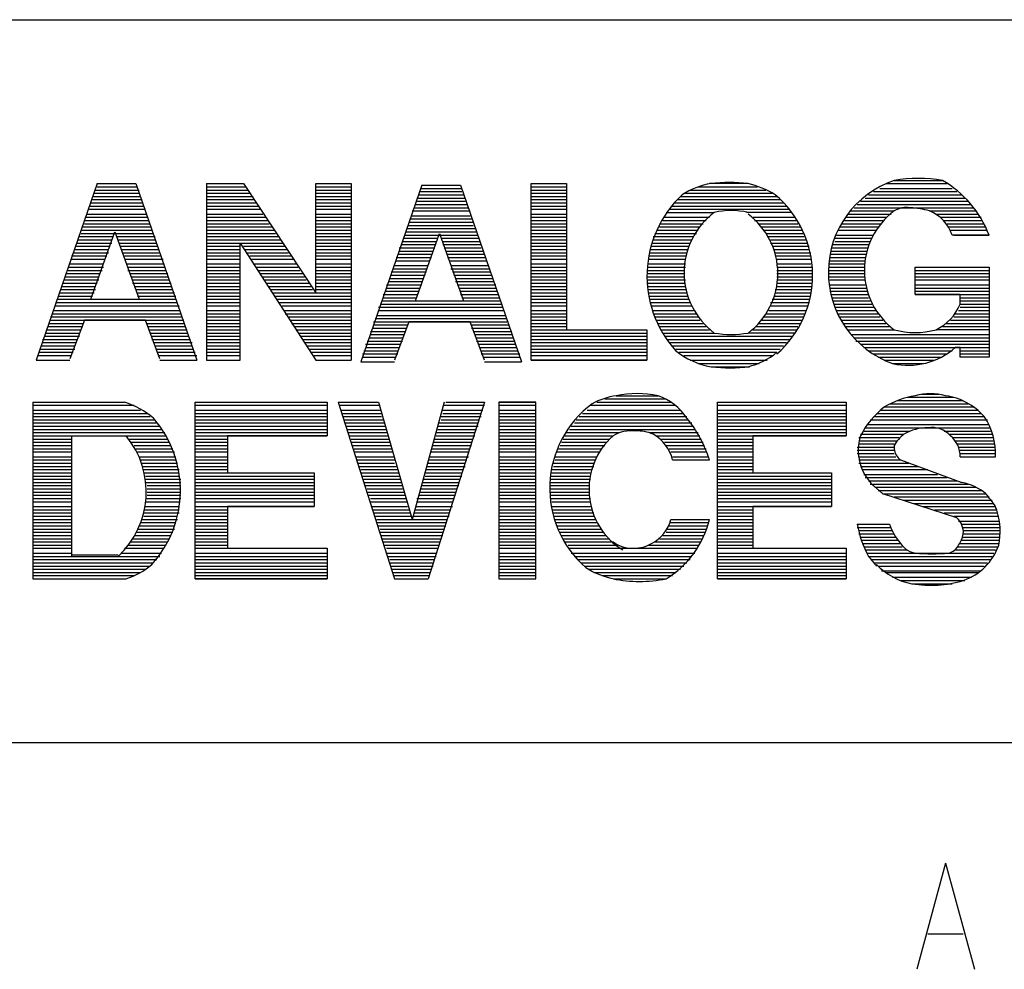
# Model space of a CAD drawing. Extents: x 11.9 to 28.1, y 10.8 to 21.2.
# Tile 5 of 8: x 25.932 to 26.544, y 11.458 to 12.049. Entities that reach past the tile are written whole.
import ezdxf

# ---------------------------------------------------------------- set-up
doc = ezdxf.new("R2010")
doc.units = 0
doc.header["$MEASUREMENT"] = 0
doc.layers.add('LAYNR1', color=2, linetype='Continuous')

msp = doc.modelspace()

# ---------------------------------------------------------------- linework, layer by layer
at = {"layer": 'LAYNR1', "color": 7}
for points in [[(23.389, 12.049), (28.093, 12.049)], [(26.476, 11.949), (26.506, 11.949)], [(25.98, 11.947), (25.942, 11.837)], [(25.979, 11.943), (26.006, 11.943)], [(25.98, 11.947), (26.004, 11.947)], [(25.98, 11.945), (26.005, 11.945)], [(26.004, 11.947), (26.042, 11.837)], [(26.048, 11.947), (26.048, 11.837), (26.069, 11.837), (26.069, 11.91)], [(26.048, 11.947), (26.071, 11.947)], [(26.048, 11.945), (26.072, 11.945)], [(26.048, 11.943), (26.074, 11.943)], [(26.071, 11.947), (26.116, 11.879)], [(26.116, 11.947), (26.138, 11.947)], [(26.116, 11.879), (26.116, 11.947), (26.138, 11.947), (26.138, 11.837)], [(26.116, 11.945), (26.138, 11.945)], [(26.116, 11.943), (26.138, 11.943)], [(26.182, 11.946), (26.144, 11.836)], [(26.181, 11.944), (26.207, 11.944)], [(26.182, 11.946), (26.206, 11.946)], [(26.206, 11.946), (26.244, 11.836)], [(26.25, 11.947), (26.272, 11.947)], [(26.25, 11.945), (26.272, 11.945)], [(26.25, 11.943), (26.272, 11.943)], [(26.349, 11.943), (26.396, 11.943)], [(26.354, 11.945), (26.391, 11.945)], [(26.385, 11.947), (26.361, 11.947)], [(26.467, 11.944), (26.512, 11.944)], [(26.471, 11.947), (26.509, 11.947)], [(25.977, 11.939), (26.007, 11.939)], [(25.977, 11.937), (26.008, 11.937)], [(25.978, 11.941), (26.006, 11.941)], [(26.048, 11.941), (26.075, 11.941)], [(26.048, 11.939), (26.077, 11.939)], [(26.048, 11.937), (26.078, 11.937)], [(26.116, 11.941), (26.138, 11.941)], [(26.116, 11.939), (26.138, 11.939)], [(26.116, 11.937), (26.138, 11.937)], [(26.179, 11.938), (26.209, 11.938)], [(26.18, 11.94), (26.208, 11.94)], [(26.181, 11.942), (26.207, 11.942)], [(26.25, 11.941), (26.272, 11.941)], [(26.25, 11.939), (26.272, 11.939)], [(26.25, 11.937), (26.272, 11.937)], [(26.341, 11.937), (26.405, 11.937)], [(26.343, 11.939), (26.403, 11.939)], [(26.345, 11.941), (26.4, 11.941)], [(26.458, 11.938), (26.52, 11.938)], [(26.46, 11.94), (26.518, 11.94)], [(26.463, 11.942), (26.515, 11.942)], [(25.975, 11.933), (26.009, 11.933)], [(25.975, 11.931), (26.01, 11.931)], [(25.976, 11.935), (26.008, 11.935)], [(26.048, 11.935), (26.079, 11.935)], [(26.048, 11.933), (26.081, 11.933)], [(26.048, 11.931), (26.082, 11.931)], [(26.116, 11.935), (26.138, 11.935)], [(26.116, 11.933), (26.138, 11.933)], [(26.116, 11.931), (26.138, 11.931)], [(26.177, 11.932), (26.211, 11.932)], [(26.178, 11.934), (26.21, 11.934)], [(26.179, 11.936), (26.209, 11.936)], [(26.25, 11.935), (26.272, 11.935)], [(26.25, 11.933), (26.272, 11.933)], [(26.25, 11.931), (26.272, 11.931)], [(26.336, 11.931), (26.411, 11.931)], [(26.337, 11.933), (26.409, 11.933)], [(26.339, 11.935), (26.407, 11.935)], [(26.451, 11.932), (26.525, 11.932)], [(26.453, 11.934), (26.524, 11.934)], [(26.455, 11.936), (26.522, 11.936)], [(25.973, 11.926), (26.011, 11.926)], [(25.974, 11.928), (26.011, 11.928)], [(26.048, 11.928), (26.083, 11.928)], [(26.048, 11.926), (26.085, 11.926)], [(26.116, 11.928), (26.138, 11.928)], [(26.116, 11.926), (26.138, 11.926)], [(26.175, 11.925), (26.213, 11.925)], [(26.176, 11.93), (26.212, 11.93)], [(26.176, 11.927), (26.212, 11.927)], [(26.25, 11.928), (26.272, 11.928)], [(26.25, 11.926), (26.272, 11.926)], [(26.333, 11.926), (26.361, 11.926)], [(26.334, 11.929), (26.364, 11.929)], [(26.412, 11.929), (26.384, 11.929)], [(26.388, 11.926), (26.414, 11.926)], [(26.446, 11.926), (26.471, 11.926)], [(26.447, 11.928), (26.474, 11.928)], [(26.449, 11.93), (26.476, 11.93)], [(26.498, 11.93), (26.527, 11.93)], [(26.502, 11.928), (26.528, 11.928)], [(26.505, 11.926), (26.53, 11.926)], [(25.97, 11.918), (26.014, 11.918)], [(25.971, 11.92), (26.013, 11.92)], [(25.972, 11.924), (26.012, 11.924)], [(25.972, 11.922), (26.013, 11.922)], [(26.048, 11.924), (26.086, 11.924)], [(26.048, 11.922), (26.087, 11.922)], [(26.048, 11.92), (26.089, 11.92)], [(26.048, 11.918), (26.09, 11.918)], [(26.116, 11.924), (26.138, 11.924)], [(26.116, 11.922), (26.138, 11.922)], [(26.116, 11.92), (26.138, 11.92)], [(26.116, 11.918), (26.138, 11.918)], [(26.173, 11.921), (26.214, 11.921)], [(26.173, 11.919), (26.215, 11.919)], [(26.174, 11.923), (26.214, 11.923)], [(26.25, 11.924), (26.272, 11.924)], [(26.25, 11.922), (26.272, 11.922)], [(26.25, 11.92), (26.272, 11.92)], [(26.25, 11.918), (26.272, 11.918)], [(26.328, 11.918), (26.354, 11.918)], [(26.33, 11.922), (26.357, 11.922)], [(26.33, 11.92), (26.355, 11.92)], [(26.332, 11.924), (26.359, 11.924)], [(26.389, 11.924), (26.415, 11.924)], [(26.392, 11.922), (26.416, 11.922)], [(26.393, 11.92), (26.418, 11.92)], [(26.395, 11.918), (26.419, 11.918)], [(26.441, 11.918), (26.465, 11.918)], [(26.442, 11.92), (26.466, 11.92)], [(26.443, 11.922), (26.468, 11.922)], [(26.445, 11.924), (26.469, 11.924)], [(26.507, 11.924), (26.531, 11.924)], [(26.509, 11.922), (26.532, 11.922)], [(26.51, 11.92), (26.533, 11.92)], [(26.511, 11.918), (26.534, 11.918)], [(25.968, 11.912), (25.989, 11.912)], [(25.969, 11.914), (25.99, 11.914)], [(25.97, 11.916), (26.015, 11.916)], [(25.976, 11.875), (25.991, 11.917), (26.006, 11.875)], [(25.992, 11.914), (26.016, 11.914)], [(25.993, 11.912), (26.016, 11.912)], [(26.048, 11.916), (26.091, 11.916)], [(26.048, 11.914), (26.093, 11.914)], [(26.048, 11.912), (26.094, 11.912)], [(26.116, 11.916), (26.138, 11.916)], [(26.116, 11.914), (26.138, 11.914)], [(26.116, 11.912), (26.138, 11.912)], [(26.171, 11.915), (26.217, 11.915)], [(26.171, 11.913), (26.192, 11.913)], [(26.172, 11.917), (26.216, 11.917)], [(26.178, 11.874), (26.193, 11.916), (26.208, 11.874)], [(26.194, 11.913), (26.217, 11.913)], [(26.25, 11.916), (26.272, 11.916)], [(26.25, 11.914), (26.272, 11.914)], [(26.25, 11.912), (26.272, 11.912)], [(26.326, 11.914), (26.351, 11.914)], [(26.326, 11.912), (26.35, 11.912)], [(26.327, 11.916), (26.353, 11.916)], [(26.396, 11.916), (26.42, 11.916)], [(26.397, 11.914), (26.42, 11.914)], [(26.399, 11.912), (26.421, 11.912)], [(26.439, 11.913), (26.462, 11.913)], [(26.44, 11.915), (26.463, 11.915)], [(26.513, 11.915), (26.535, 11.915)], [(25.966, 11.906), (25.987, 11.906)], [(25.967, 11.91), (25.989, 11.91)], [(25.967, 11.908), (25.988, 11.908)], [(25.994, 11.91), (26.017, 11.91)], [(25.994, 11.908), (26.018, 11.908)], [(25.995, 11.906), (26.018, 11.906)], [(26.048, 11.91), (26.096, 11.91)], [(26.048, 11.908), (26.069, 11.908)], [(26.048, 11.906), (26.069, 11.906)], [(26.069, 11.91), (26.116, 11.837)], [(26.071, 11.908), (26.097, 11.908)], [(26.072, 11.906), (26.098, 11.906)], [(26.116, 11.91), (26.138, 11.91)], [(26.116, 11.908), (26.138, 11.908)], [(26.116, 11.906), (26.138, 11.906)], [(26.168, 11.907), (26.19, 11.907)], [(26.169, 11.909), (26.19, 11.909)], [(26.17, 11.911), (26.191, 11.911)], [(26.195, 11.911), (26.218, 11.911)], [(26.195, 11.909), (26.219, 11.909)], [(26.196, 11.907), (26.219, 11.907)], [(26.25, 11.91), (26.272, 11.91)], [(26.25, 11.908), (26.272, 11.908)], [(26.25, 11.906), (26.272, 11.906)], [(26.324, 11.906), (26.348, 11.906)], [(26.325, 11.91), (26.349, 11.91)], [(26.325, 11.908), (26.348, 11.908)], [(26.399, 11.91), (26.422, 11.91)], [(26.4, 11.908), (26.423, 11.908)], [(26.401, 11.906), (26.423, 11.906)], [(26.437, 11.907), (26.46, 11.907)], [(26.438, 11.909), (26.46, 11.909)], [(26.439, 11.911), (26.461, 11.911)], [(25.964, 11.902), (25.986, 11.902)], [(25.964, 11.9), (25.985, 11.9)], [(25.965, 11.904), (25.987, 11.904)], [(25.996, 11.904), (26.019, 11.904)], [(25.997, 11.902), (26.02, 11.902)], [(25.997, 11.9), (26.021, 11.9)], [(26.048, 11.904), (26.069, 11.904)], [(26.048, 11.902), (26.069, 11.902)], [(26.048, 11.9), (26.069, 11.9)], [(26.073, 11.904), (26.099, 11.904)], [(26.075, 11.902), (26.101, 11.902)], [(26.076, 11.9), (26.102, 11.9)], [(26.116, 11.904), (26.138, 11.904)], [(26.116, 11.902), (26.138, 11.902)], [(26.116, 11.9), (26.138, 11.9)], [(26.166, 11.901), (26.188, 11.901)], [(26.167, 11.903), (26.188, 11.903)], [(26.168, 11.905), (26.189, 11.905)], [(26.197, 11.905), (26.22, 11.905)], [(26.198, 11.903), (26.221, 11.903)], [(26.198, 11.901), (26.222, 11.901)], [(26.25, 11.904), (26.272, 11.904)], [(26.25, 11.902), (26.272, 11.902)], [(26.25, 11.9), (26.272, 11.9)], [(26.323, 11.902), (26.346, 11.902)], [(26.323, 11.9), (26.346, 11.9)], [(26.324, 11.904), (26.347, 11.904)], [(26.402, 11.904), (26.424, 11.904)], [(26.402, 11.902), (26.424, 11.902)], [(26.403, 11.9), (26.424, 11.9)], [(26.436, 11.903), (26.459, 11.903)], [(26.436, 11.901), (26.458, 11.901)], [(26.437, 11.905), (26.459, 11.905)], [(25.962, 11.895), (25.984, 11.895)], [(25.963, 11.897), (25.984, 11.897)], [(25.998, 11.897), (26.021, 11.897)], [(25.999, 11.895), (26.022, 11.895)], [(26.048, 11.897), (26.069, 11.897)], [(26.048, 11.895), (26.069, 11.895)], [(26.077, 11.897), (26.104, 11.897)], [(26.079, 11.895), (26.105, 11.895)], [(26.116, 11.897), (26.138, 11.897)], [(26.116, 11.895), (26.138, 11.895)], [(26.164, 11.894), (26.185, 11.894)], [(26.165, 11.896), (26.186, 11.896)], [(26.166, 11.899), (26.187, 11.899)], [(26.199, 11.899), (26.222, 11.899)], [(26.2, 11.896), (26.223, 11.896)], [(26.2, 11.894), (26.224, 11.894)], [(26.25, 11.897), (26.272, 11.897)], [(26.25, 11.895), (26.272, 11.895)], [(26.323, 11.897), (26.346, 11.897)], [(26.323, 11.895), (26.346, 11.895)], [(26.403, 11.897), (26.424, 11.897)], [(26.403, 11.895), (26.425, 11.895)], [(26.435, 11.895), (26.458, 11.895)], [(26.436, 11.899), (26.458, 11.899)], [(26.436, 11.897), (26.458, 11.897)], [(26.489, 11.895), (26.535, 11.895)], [(25.96, 11.889), (25.981, 11.889)], [(25.961, 11.891), (25.982, 11.891)], [(25.962, 11.893), (25.983, 11.893)], [(25.999, 11.893), (26.023, 11.893)], [(26, 11.891), (26.024, 11.891)], [(26.001, 11.889), (26.024, 11.889)], [(26.048, 11.893), (26.069, 11.893)], [(26.048, 11.891), (26.069, 11.891)], [(26.048, 11.889), (26.069, 11.889)], [(26.08, 11.893), (26.106, 11.893)], [(26.081, 11.891), (26.108, 11.891)], [(26.083, 11.889), (26.109, 11.889)], [(26.116, 11.893), (26.138, 11.893)], [(26.116, 11.891), (26.138, 11.891)], [(26.116, 11.889), (26.138, 11.889)], [(26.162, 11.888), (26.183, 11.888)], [(26.163, 11.892), (26.185, 11.892)], [(26.163, 11.89), (26.184, 11.89)], [(26.201, 11.892), (26.225, 11.892)], [(26.202, 11.89), (26.225, 11.89)], [(26.203, 11.888), (26.226, 11.888)], [(26.25, 11.893), (26.272, 11.893)], [(26.25, 11.891), (26.272, 11.891)], [(26.25, 11.889), (26.272, 11.889)], [(26.322, 11.893), (26.345, 11.893)], [(26.322, 11.891), (26.345, 11.891)], [(26.322, 11.889), (26.345, 11.889)], [(26.403, 11.893), (26.425, 11.893)], [(26.403, 11.891), (26.425, 11.891)], [(26.403, 11.889), (26.425, 11.889)], [(26.435, 11.893), (26.457, 11.893)], [(26.435, 11.891), (26.458, 11.891)], [(26.435, 11.889), (26.458, 11.889)], [(26.489, 11.893), (26.535, 11.893)], [(26.489, 11.891), (26.535, 11.891)], [(26.489, 11.889), (26.535, 11.889)], [(25.958, 11.883), (25.979, 11.883)], [(25.959, 11.887), (25.981, 11.887)], [(25.959, 11.885), (25.98, 11.885)], [(26.002, 11.887), (26.025, 11.887)], [(26.002, 11.885), (26.026, 11.885)], [(26.003, 11.883), (26.026, 11.883)], [(26.048, 11.887), (26.069, 11.887)], [(26.048, 11.885), (26.069, 11.885)], [(26.048, 11.883), (26.069, 11.883)], [(26.084, 11.887), (26.11, 11.887)], [(26.085, 11.885), (26.112, 11.885)], [(26.087, 11.883), (26.113, 11.883)], [(26.116, 11.887), (26.138, 11.887)], [(26.116, 11.885), (26.138, 11.885)], [(26.116, 11.883), (26.138, 11.883)], [(26.16, 11.884), (26.182, 11.884)], [(26.16, 11.882), (26.181, 11.882)], [(26.161, 11.886), (26.182, 11.886)], [(26.203, 11.886), (26.227, 11.886)], [(26.204, 11.884), (26.228, 11.884)], [(26.205, 11.882), (26.228, 11.882)], [(26.25, 11.887), (26.272, 11.887)], [(26.25, 11.885), (26.272, 11.885)], [(26.25, 11.883), (26.272, 11.883)], [(26.322, 11.887), (26.346, 11.887)], [(26.322, 11.885), (26.346, 11.885)], [(26.323, 11.883), (26.346, 11.883)], [(26.403, 11.887), (26.425, 11.887)], [(26.403, 11.885), (26.425, 11.885)], [(26.403, 11.883), (26.425, 11.883)], [(26.436, 11.887), (26.458, 11.887)], [(26.436, 11.884), (26.458, 11.884)], [(26.436, 11.882), (26.459, 11.882)], [(26.489, 11.887), (26.535, 11.887)], [(26.489, 11.884), (26.535, 11.884)], [(26.489, 11.882), (26.535, 11.882)], [(25.956, 11.877), (25.977, 11.877)], [(25.957, 11.881), (25.979, 11.881)], [(25.957, 11.879), (25.978, 11.879)], [(26.004, 11.881), (26.027, 11.881)], [(26.005, 11.879), (26.028, 11.879)], [(26.005, 11.877), (26.029, 11.877)], [(26.048, 11.881), (26.069, 11.881)], [(26.048, 11.879), (26.069, 11.879)], [(26.048, 11.877), (26.069, 11.877)], [(26.088, 11.881), (26.114, 11.881)], [(26.089, 11.879), (26.138, 11.879)], [(26.091, 11.877), (26.138, 11.877)], [(26.116, 11.881), (26.138, 11.881)], [(26.158, 11.878), (26.179, 11.878)], [(26.158, 11.876), (26.179, 11.876)], [(26.159, 11.88), (26.18, 11.88)], [(26.206, 11.88), (26.229, 11.88)], [(26.206, 11.878), (26.23, 11.878)], [(26.207, 11.876), (26.23, 11.876)], [(26.25, 11.881), (26.272, 11.881)], [(26.25, 11.879), (26.272, 11.879)], [(26.25, 11.877), (26.272, 11.877)], [(26.323, 11.881), (26.346, 11.881)], [(26.323, 11.879), (26.347, 11.879)], [(26.324, 11.877), (26.348, 11.877)], [(26.401, 11.877), (26.424, 11.877)], [(26.402, 11.881), (26.424, 11.881)], [(26.402, 11.879), (26.424, 11.879)], [(26.436, 11.88), (26.459, 11.88)], [(26.437, 11.878), (26.46, 11.878)], [(26.437, 11.876), (26.46, 11.876)], [(26.489, 11.88), (26.535, 11.88)], [(26.489, 11.878), (26.535, 11.878)], [(26.517, 11.876), (26.535, 11.876)], [(25.954, 11.873), (26.03, 11.873)], [(25.954, 11.871), (26.031, 11.871)], [(25.955, 11.875), (26.029, 11.875)], [(25.976, 11.875), (26.006, 11.875)], [(26.048, 11.875), (26.069, 11.875)], [(26.048, 11.873), (26.069, 11.873)], [(26.048, 11.871), (26.069, 11.871)], [(26.092, 11.875), (26.138, 11.875)], [(26.093, 11.873), (26.138, 11.873)], [(26.095, 11.871), (26.138, 11.871)], [(26.155, 11.87), (26.232, 11.87)], [(26.156, 11.872), (26.232, 11.872)], [(26.157, 11.874), (26.231, 11.874)], [(26.178, 11.874), (26.208, 11.874)], [(26.25, 11.875), (26.272, 11.875)], [(26.25, 11.873), (26.272, 11.873)], [(26.25, 11.871), (26.272, 11.871)], [(26.324, 11.875), (26.348, 11.875)], [(26.324, 11.873), (26.349, 11.873)], [(26.325, 11.871), (26.35, 11.871)], [(26.399, 11.873), (26.423, 11.873)], [(26.399, 11.871), (26.422, 11.871)], [(26.4, 11.875), (26.423, 11.875)], [(26.438, 11.874), (26.461, 11.874)], [(26.439, 11.872), (26.462, 11.872)], [(26.439, 11.87), (26.463, 11.87)], [(26.517, 11.874), (26.535, 11.874)], [(26.517, 11.872), (26.535, 11.872)], [(26.517, 11.87), (26.535, 11.87)], [(25.951, 11.864), (26.033, 11.864)], [(25.952, 11.866), (26.032, 11.866)], [(25.953, 11.868), (26.031, 11.868)], [(26.048, 11.868), (26.069, 11.868)], [(26.048, 11.866), (26.069, 11.866)], [(26.048, 11.864), (26.069, 11.864)], [(26.096, 11.868), (26.138, 11.868)], [(26.097, 11.866), (26.138, 11.866)], [(26.099, 11.864), (26.138, 11.864)], [(26.153, 11.863), (26.235, 11.863)], [(26.154, 11.865), (26.234, 11.865)], [(26.155, 11.868), (26.233, 11.868)], [(26.25, 11.868), (26.272, 11.868)], [(26.25, 11.866), (26.272, 11.866)], [(26.25, 11.864), (26.272, 11.864)], [(26.326, 11.868), (26.351, 11.868)], [(26.326, 11.866), (26.353, 11.866)], [(26.327, 11.864), (26.354, 11.864)], [(26.395, 11.864), (26.42, 11.864)], [(26.396, 11.866), (26.42, 11.866)], [(26.398, 11.868), (26.421, 11.868)], [(26.44, 11.868), (26.465, 11.868)], [(26.441, 11.866), (26.466, 11.866)], [(26.442, 11.864), (26.467, 11.864)], [(26.513, 11.864), (26.535, 11.864)], [(26.514, 11.866), (26.535, 11.866)], [(26.516, 11.868), (26.535, 11.868)], [(25.949, 11.858), (25.971, 11.858)], [(25.95, 11.86), (25.971, 11.86)], [(25.951, 11.862), (26.034, 11.862)], [(26.019, 11.838), (26.01, 11.862), (25.972, 11.862), (25.963, 11.838)], [(26.011, 11.86), (26.034, 11.86)], [(26.012, 11.858), (26.035, 11.858)], [(26.048, 11.862), (26.069, 11.862)], [(26.048, 11.86), (26.069, 11.86)], [(26.048, 11.858), (26.069, 11.858)], [(26.1, 11.862), (26.138, 11.862)], [(26.101, 11.86), (26.138, 11.86)], [(26.103, 11.858), (26.138, 11.858)], [(26.151, 11.857), (26.172, 11.857)], [(26.152, 11.861), (26.235, 11.861)], [(26.152, 11.859), (26.173, 11.859)], [(26.221, 11.837), (26.212, 11.861), (26.174, 11.861), (26.165, 11.837)], [(26.213, 11.859), (26.236, 11.859)], [(26.213, 11.857), (26.237, 11.857)], [(26.25, 11.862), (26.272, 11.862)], [(26.25, 11.86), (26.272, 11.86)], [(26.25, 11.858), (26.272, 11.858)], [(26.328, 11.862), (26.355, 11.862)], [(26.329, 11.86), (26.357, 11.86)], [(26.33, 11.858), (26.359, 11.858)], [(26.39, 11.858), (26.416, 11.858)], [(26.392, 11.86), (26.418, 11.86)], [(26.393, 11.862), (26.419, 11.862)], [(26.443, 11.862), (26.469, 11.862)], [(26.444, 11.86), (26.471, 11.86)], [(26.446, 11.858), (26.473, 11.858)], [(26.506, 11.858), (26.535, 11.858)], [(26.508, 11.86), (26.535, 11.86)], [(26.511, 11.862), (26.535, 11.862)], [(25.947, 11.852), (25.969, 11.852)], [(25.948, 11.854), (25.969, 11.854)], [(25.949, 11.856), (25.97, 11.856)], [(26.012, 11.856), (26.036, 11.856)], [(26.013, 11.854), (26.036, 11.854)], [(26.014, 11.852), (26.037, 11.852)], [(26.048, 11.856), (26.069, 11.856)], [(26.048, 11.854), (26.069, 11.854)], [(26.048, 11.852), (26.069, 11.852)], [(26.104, 11.856), (26.138, 11.856)], [(26.105, 11.854), (26.138, 11.854)], [(26.107, 11.852), (26.138, 11.852)], [(26.149, 11.851), (26.17, 11.851)], [(26.15, 11.855), (26.172, 11.855)], [(26.15, 11.853), (26.171, 11.853)], [(26.214, 11.855), (26.238, 11.855)], [(26.215, 11.853), (26.238, 11.853)], [(26.216, 11.851), (26.239, 11.851)], [(26.25, 11.856), (26.322, 11.856)], [(26.25, 11.854), (26.322, 11.854)], [(26.25, 11.852), (26.322, 11.852)], [(26.331, 11.856), (26.361, 11.856)], [(26.332, 11.854), (26.364, 11.854)], [(26.333, 11.852), (26.412, 11.852)], [(26.414, 11.854), (26.385, 11.854)], [(26.388, 11.856), (26.415, 11.856)], [(26.447, 11.856), (26.476, 11.856)], [(26.449, 11.853), (26.535, 11.853)], [(26.451, 11.851), (26.535, 11.851)], [(26.535, 11.856), (26.502, 11.856)], [(25.945, 11.846), (25.966, 11.846)], [(25.946, 11.85), (25.968, 11.85)], [(25.946, 11.848), (25.967, 11.848)], [(26.014, 11.85), (26.038, 11.85)], [(26.015, 11.848), (26.039, 11.848)], [(26.016, 11.846), (26.039, 11.846)], [(26.048, 11.85), (26.069, 11.85)], [(26.048, 11.848), (26.069, 11.848)], [(26.048, 11.846), (26.069, 11.846)], [(26.108, 11.85), (26.138, 11.85)], [(26.109, 11.848), (26.138, 11.848)], [(26.111, 11.846), (26.138, 11.846)], [(26.147, 11.847), (26.169, 11.847)], [(26.147, 11.845), (26.168, 11.845)], [(26.148, 11.849), (26.17, 11.849)], [(26.216, 11.849), (26.24, 11.849)], [(26.217, 11.847), (26.24, 11.847)], [(26.218, 11.845), (26.241, 11.845)], [(26.25, 11.85), (26.322, 11.85)], [(26.25, 11.848), (26.322, 11.848)], [(26.25, 11.846), (26.322, 11.846)], [(26.335, 11.85), (26.411, 11.85)], [(26.336, 11.848), (26.409, 11.848)], [(26.338, 11.846), (26.407, 11.846)], [(26.452, 11.849), (26.535, 11.849)], [(26.455, 11.847), (26.535, 11.847)], [(26.457, 11.845), (26.535, 11.845)], [(25.943, 11.84), (25.964, 11.84)], [(25.944, 11.844), (25.966, 11.844)], [(25.944, 11.842), (25.965, 11.842)], [(26.017, 11.844), (26.04, 11.844)], [(26.018, 11.842), (26.041, 11.842)], [(26.018, 11.84), (26.042, 11.84)], [(26.048, 11.844), (26.069, 11.844)], [(26.048, 11.842), (26.069, 11.842)], [(26.048, 11.84), (26.069, 11.84)], [(26.112, 11.844), (26.138, 11.844)], [(26.113, 11.842), (26.138, 11.842)], [(26.115, 11.84), (26.138, 11.84)], [(26.145, 11.841), (26.167, 11.841)], [(26.145, 11.839), (26.166, 11.839)], [(26.146, 11.843), (26.167, 11.843)], [(26.219, 11.843), (26.242, 11.843)], [(26.219, 11.841), (26.243, 11.841)], [(26.22, 11.839), (26.243, 11.839)], [(26.25, 11.844), (26.322, 11.844)], [(26.25, 11.842), (26.322, 11.842)], [(26.25, 11.84), (26.322, 11.84)], [(26.34, 11.844), (26.405, 11.844)], [(26.342, 11.842), (26.403, 11.842)], [(26.345, 11.84), (26.4, 11.84)], [(26.46, 11.843), (26.512, 11.843)], [(26.463, 11.841), (26.509, 11.841)], [(26.466, 11.839), (26.505, 11.839)], [(26.517, 11.843), (26.535, 11.843)], [(26.517, 11.841), (26.535, 11.841)], [(25.942, 11.837), (25.963, 11.837)], [(26.019, 11.837), (26.042, 11.837)], [(26.048, 11.837), (26.069, 11.837)], [(26.116, 11.837), (26.138, 11.837)], [(26.144, 11.836), (26.165, 11.836)], [(26.221, 11.836), (26.244, 11.836)], [(26.25, 11.837), (26.322, 11.837)], [(26.349, 11.837), (26.397, 11.837)], [(26.354, 11.835), (26.392, 11.835)], [(26.362, 11.833), (26.385, 11.833)], [(26.47, 11.837), (26.501, 11.837)], [(26.475, 11.835), (26.494, 11.835)], [(26.303, 11.815), (26.329, 11.815)], [(26.484, 11.814), (26.513, 11.814)], [(26.493, 11.816), (26.504, 11.816)], [(25.94, 11.811), (25.997, 11.811)], [(25.94, 11.811), (25.94, 11.701)], [(25.94, 11.809), (26.003, 11.809)], [(26.041, 11.811), (26.123, 11.811)], [(26.041, 11.811), (26.123, 11.811), (26.123, 11.79), (26.061, 11.79), (26.061, 11.767), (26.115, 11.767), (26.115, 11.746)], [(26.061, 11.746), (26.061, 11.72), (26.123, 11.72), (26.123, 11.701), (26.041, 11.701), (26.041, 11.811)], [(26.041, 11.809), (26.123, 11.809)], [(26.13, 11.811), (26.155, 11.811)], [(26.13, 11.811), (26.165, 11.701)], [(26.131, 11.809), (26.156, 11.809)], [(26.155, 11.811), (26.176, 11.738)], [(26.196, 11.811), (26.176, 11.738)], [(26.221, 11.811), (26.186, 11.701)], [(26.196, 11.809), (26.221, 11.809)], [(26.197, 11.811), (26.221, 11.811)], [(26.23, 11.811), (26.253, 11.811)], [(26.23, 11.809), (26.253, 11.809)], [(26.287, 11.809), (26.34, 11.809)], [(26.291, 11.811), (26.337, 11.811)], [(26.296, 11.813), (26.334, 11.813)], [(26.366, 11.811), (26.446, 11.811)], [(26.366, 11.811), (26.446, 11.811), (26.446, 11.79), (26.388, 11.79), (26.388, 11.767), (26.437, 11.767), (26.437, 11.746)], [(26.388, 11.746), (26.388, 11.72), (26.446, 11.72), (26.446, 11.701), (26.366, 11.701), (26.366, 11.811)], [(26.366, 11.809), (26.446, 11.809)], [(26.47, 11.808), (26.526, 11.808)], [(26.473, 11.81), (26.522, 11.81)], [(26.478, 11.812), (26.519, 11.812)], [(25.94, 11.806), (26.007, 11.806)], [(25.94, 11.804), (26.011, 11.804)], [(25.94, 11.802), (26.013, 11.802)], [(26.041, 11.806), (26.123, 11.806)], [(26.041, 11.804), (26.123, 11.804)], [(26.041, 11.802), (26.123, 11.802)], [(26.132, 11.806), (26.156, 11.806)], [(26.132, 11.804), (26.157, 11.804)], [(26.133, 11.802), (26.157, 11.802)], [(26.194, 11.802), (26.219, 11.802)], [(26.195, 11.806), (26.22, 11.806)], [(26.195, 11.804), (26.219, 11.804)], [(26.23, 11.806), (26.253, 11.806)], [(26.23, 11.804), (26.253, 11.804)], [(26.23, 11.802), (26.253, 11.802)], [(26.28, 11.802), (26.347, 11.802)], [(26.282, 11.804), (26.345, 11.804)], [(26.285, 11.806), (26.343, 11.806)], [(26.366, 11.806), (26.446, 11.806)], [(26.366, 11.804), (26.446, 11.804)], [(26.366, 11.802), (26.446, 11.802)], [(26.463, 11.802), (26.532, 11.802)], [(26.465, 11.804), (26.53, 11.804)], [(26.467, 11.806), (26.528, 11.806)], [(25.94, 11.8), (26.016, 11.8)], [(25.94, 11.798), (26.017, 11.798)], [(25.94, 11.796), (26.019, 11.796)], [(26.041, 11.8), (26.123, 11.8)], [(26.041, 11.798), (26.123, 11.798)], [(26.041, 11.796), (26.123, 11.796)], [(26.134, 11.8), (26.158, 11.8)], [(26.134, 11.798), (26.159, 11.798)], [(26.135, 11.796), (26.159, 11.796)], [(26.192, 11.796), (26.217, 11.796)], [(26.193, 11.798), (26.217, 11.798)], [(26.194, 11.8), (26.218, 11.8)], [(26.23, 11.8), (26.253, 11.8)], [(26.23, 11.798), (26.253, 11.798)], [(26.23, 11.796), (26.253, 11.796)], [(26.275, 11.796), (26.319, 11.796)], [(26.277, 11.798), (26.35, 11.798)], [(26.278, 11.8), (26.348, 11.8)], [(26.319, 11.796), (26.351, 11.796)], [(26.366, 11.8), (26.446, 11.8)], [(26.366, 11.798), (26.446, 11.798)], [(26.366, 11.796), (26.446, 11.796)], [(26.459, 11.797), (26.535, 11.797)], [(26.461, 11.8), (26.534, 11.8)], [(25.94, 11.794), (26.02, 11.794)], [(25.94, 11.792), (26.022, 11.792)], [(25.94, 11.79), (26.023, 11.79)], [(25.964, 11.79), (25.964, 11.715)], [(25.964, 11.79), (25.998, 11.79)], [(26.041, 11.794), (26.123, 11.794)], [(26.041, 11.792), (26.123, 11.792)], [(26.041, 11.79), (26.123, 11.79)], [(26.136, 11.794), (26.16, 11.794)], [(26.136, 11.792), (26.16, 11.792)], [(26.137, 11.79), (26.161, 11.79)], [(26.191, 11.792), (26.215, 11.792)], [(26.191, 11.79), (26.215, 11.79)], [(26.192, 11.794), (26.216, 11.794)], [(26.23, 11.794), (26.253, 11.794)], [(26.23, 11.792), (26.253, 11.792)], [(26.23, 11.79), (26.253, 11.79)], [(26.271, 11.79), (26.301, 11.79)], [(26.272, 11.792), (26.305, 11.792)], [(26.274, 11.794), (26.317, 11.794)], [(26.316, 11.794), (26.352, 11.794)], [(26.324, 11.792), (26.354, 11.792)], [(26.328, 11.79), (26.355, 11.79)], [(26.366, 11.794), (26.446, 11.794)], [(26.366, 11.792), (26.446, 11.792)], [(26.366, 11.79), (26.446, 11.79)], [(26.455, 11.791), (26.482, 11.791)], [(26.457, 11.793), (26.486, 11.793)], [(26.458, 11.795), (26.536, 11.795)], [(26.507, 11.793), (26.536, 11.793)], [(26.51, 11.791), (26.537, 11.791)], [(25.94, 11.788), (25.964, 11.788)], [(25.94, 11.786), (25.964, 11.786)], [(25.94, 11.784), (25.964, 11.784)], [(26, 11.788), (26.024, 11.788)], [(26.001, 11.786), (26.025, 11.786)], [(26.003, 11.784), (26.026, 11.784)], [(26.041, 11.788), (26.061, 11.788)], [(26.041, 11.786), (26.061, 11.786)], [(26.041, 11.784), (26.061, 11.784)], [(26.138, 11.788), (26.162, 11.788)], [(26.138, 11.786), (26.162, 11.786)], [(26.139, 11.784), (26.163, 11.784)], [(26.189, 11.786), (26.213, 11.786)], [(26.189, 11.784), (26.213, 11.784)], [(26.19, 11.788), (26.214, 11.788)], [(26.23, 11.788), (26.253, 11.788)], [(26.23, 11.786), (26.253, 11.786)], [(26.23, 11.784), (26.253, 11.784)], [(26.268, 11.784), (26.296, 11.784)], [(26.269, 11.786), (26.297, 11.786)], [(26.27, 11.788), (26.299, 11.788)], [(26.331, 11.788), (26.356, 11.788)], [(26.333, 11.786), (26.357, 11.786)], [(26.334, 11.784), (26.358, 11.784)], [(26.366, 11.788), (26.388, 11.788)], [(26.366, 11.786), (26.388, 11.786)], [(26.366, 11.784), (26.388, 11.784)], [(26.454, 11.789), (26.479, 11.789)], [(26.454, 11.787), (26.478, 11.787)], [(26.454, 11.785), (26.476, 11.785)], [(26.512, 11.789), (26.538, 11.789)], [(26.514, 11.787), (26.538, 11.787)], [(26.515, 11.785), (26.538, 11.785)], [(25.94, 11.782), (25.964, 11.782)], [(25.94, 11.78), (25.964, 11.78)], [(26.004, 11.782), (26.027, 11.782)], [(26.005, 11.78), (26.028, 11.78)], [(26.041, 11.782), (26.061, 11.782)], [(26.041, 11.78), (26.061, 11.78)], [(26.14, 11.782), (26.163, 11.782)], [(26.14, 11.78), (26.164, 11.78)], [(26.188, 11.782), (26.212, 11.782)], [(26.188, 11.78), (26.211, 11.78)], [(26.23, 11.782), (26.253, 11.782)], [(26.23, 11.78), (26.253, 11.78)], [(26.266, 11.78), (26.293, 11.78)], [(26.267, 11.782), (26.294, 11.782)], [(26.336, 11.782), (26.359, 11.782)], [(26.337, 11.78), (26.359, 11.78)], [(26.366, 11.782), (26.388, 11.782)], [(26.366, 11.78), (26.388, 11.78)], [(26.453, 11.783), (26.476, 11.783)], [(26.453, 11.781), (26.476, 11.781)], [(26.453, 11.779), (26.476, 11.779)], [(26.516, 11.783), (26.539, 11.783)], [(26.517, 11.781), (26.539, 11.781)], [(26.517, 11.779), (26.539, 11.779)], [(25.94, 11.777), (25.964, 11.777)], [(25.94, 11.775), (25.964, 11.775)], [(25.94, 11.773), (25.964, 11.773)], [(25.94, 11.771), (25.964, 11.771)], [(26.006, 11.777), (26.029, 11.777)], [(26.007, 11.775), (26.029, 11.775)], [(26.008, 11.773), (26.03, 11.773)], [(26.008, 11.771), (26.03, 11.771)], [(26.041, 11.777), (26.061, 11.777)], [(26.041, 11.775), (26.061, 11.775)], [(26.041, 11.773), (26.061, 11.773)], [(26.041, 11.771), (26.061, 11.771)], [(26.141, 11.777), (26.165, 11.777)], [(26.142, 11.775), (26.165, 11.775)], [(26.142, 11.773), (26.165, 11.773)], [(26.143, 11.771), (26.166, 11.771)], [(26.185, 11.771), (26.209, 11.771)], [(26.186, 11.775), (26.21, 11.775)], [(26.186, 11.773), (26.209, 11.773)], [(26.187, 11.777), (26.211, 11.777)], [(26.23, 11.777), (26.253, 11.777)], [(26.23, 11.775), (26.253, 11.775)], [(26.23, 11.773), (26.253, 11.773)], [(26.23, 11.771), (26.253, 11.771)], [(26.264, 11.773), (26.289, 11.773)], [(26.264, 11.771), (26.289, 11.771)], [(26.265, 11.777), (26.291, 11.777)], [(26.265, 11.775), (26.29, 11.775)], [(26.338, 11.777), (26.36, 11.777)], [(26.338, 11.775), (26.361, 11.775)], [(26.366, 11.777), (26.388, 11.777)], [(26.366, 11.775), (26.388, 11.775)], [(26.366, 11.773), (26.388, 11.773)], [(26.366, 11.771), (26.388, 11.771)], [(26.454, 11.777), (26.477, 11.777)], [(26.454, 11.775), (26.48, 11.775)], [(26.454, 11.773), (26.485, 11.773)], [(26.455, 11.771), (26.491, 11.771)], [(26.48, 11.775), (26.518, 11.761)], [(26.517, 11.777), (26.539, 11.777)], [(25.94, 11.769), (25.964, 11.769)], [(25.94, 11.767), (25.964, 11.767)], [(25.94, 11.765), (25.964, 11.765)], [(26.009, 11.769), (26.031, 11.769)], [(26.009, 11.767), (26.031, 11.767)], [(26.01, 11.765), (26.031, 11.765)], [(26.041, 11.769), (26.061, 11.769)], [(26.041, 11.767), (26.115, 11.767)], [(26.041, 11.765), (26.115, 11.765)], [(26.144, 11.769), (26.167, 11.769)], [(26.144, 11.767), (26.168, 11.767)], [(26.145, 11.765), (26.168, 11.765)], [(26.184, 11.767), (26.207, 11.767)], [(26.184, 11.765), (26.207, 11.765)], [(26.185, 11.769), (26.208, 11.769)], [(26.23, 11.769), (26.253, 11.769)], [(26.23, 11.767), (26.253, 11.767)], [(26.23, 11.765), (26.253, 11.765)], [(26.262, 11.765), (26.287, 11.765)], [(26.263, 11.769), (26.288, 11.769)], [(26.263, 11.767), (26.287, 11.767)], [(26.366, 11.769), (26.388, 11.769)], [(26.366, 11.767), (26.437, 11.767)], [(26.366, 11.765), (26.437, 11.765)], [(26.456, 11.769), (26.497, 11.769)], [(26.457, 11.766), (26.503, 11.766)], [(25.94, 11.763), (25.964, 11.763)], [(25.94, 11.761), (25.964, 11.761)], [(25.94, 11.759), (25.964, 11.759)], [(26.01, 11.763), (26.032, 11.763)], [(26.01, 11.761), (26.032, 11.761)], [(26.011, 11.759), (26.032, 11.759)], [(26.041, 11.763), (26.115, 11.763)], [(26.041, 11.761), (26.115, 11.761)], [(26.041, 11.759), (26.115, 11.759)], [(26.146, 11.763), (26.169, 11.763)], [(26.146, 11.761), (26.169, 11.761)], [(26.147, 11.759), (26.17, 11.759)], [(26.182, 11.761), (26.205, 11.761)], [(26.182, 11.759), (26.205, 11.759)], [(26.183, 11.763), (26.206, 11.763)], [(26.23, 11.763), (26.253, 11.763)], [(26.23, 11.761), (26.253, 11.761)], [(26.23, 11.759), (26.253, 11.759)], [(26.262, 11.763), (26.287, 11.763)], [(26.262, 11.761), (26.286, 11.761)], [(26.262, 11.759), (26.286, 11.759)], [(26.366, 11.763), (26.437, 11.763)], [(26.366, 11.761), (26.437, 11.761)], [(26.366, 11.759), (26.437, 11.759)], [(26.458, 11.764), (26.509, 11.764)], [(26.46, 11.762), (26.515, 11.762)], [(26.461, 11.76), (26.522, 11.76)], [(25.94, 11.757), (25.964, 11.757)], [(25.94, 11.755), (25.964, 11.755)], [(25.94, 11.753), (25.964, 11.753)], [(26.011, 11.757), (26.032, 11.757)], [(26.011, 11.755), (26.032, 11.755)], [(26.011, 11.753), (26.032, 11.753)], [(26.041, 11.757), (26.115, 11.757)], [(26.041, 11.755), (26.115, 11.755)], [(26.041, 11.753), (26.115, 11.753)], [(26.148, 11.757), (26.17, 11.757)], [(26.148, 11.755), (26.171, 11.755)], [(26.149, 11.753), (26.172, 11.753)], [(26.18, 11.753), (26.203, 11.753)], [(26.181, 11.757), (26.204, 11.757)], [(26.181, 11.755), (26.203, 11.755)], [(26.23, 11.757), (26.253, 11.757)], [(26.23, 11.755), (26.253, 11.755)], [(26.23, 11.753), (26.253, 11.753)], [(26.262, 11.757), (26.286, 11.757)], [(26.262, 11.755), (26.286, 11.755)], [(26.262, 11.753), (26.286, 11.753)], [(26.366, 11.757), (26.437, 11.757)], [(26.366, 11.755), (26.437, 11.755)], [(26.366, 11.753), (26.437, 11.753)], [(26.464, 11.758), (26.527, 11.758)], [(26.466, 11.756), (26.531, 11.756)], [(26.469, 11.754), (26.533, 11.754)], [(25.94, 11.751), (25.964, 11.751)], [(25.94, 11.749), (25.964, 11.749)], [(26.01, 11.751), (26.032, 11.751)], [(26.01, 11.749), (26.031, 11.749)], [(26.041, 11.751), (26.115, 11.751)], [(26.041, 11.749), (26.115, 11.749)], [(26.15, 11.751), (26.172, 11.751)], [(26.15, 11.749), (26.173, 11.749)], [(26.179, 11.751), (26.202, 11.751)], [(26.179, 11.749), (26.201, 11.749)], [(26.23, 11.751), (26.253, 11.751)], [(26.23, 11.749), (26.253, 11.749)], [(26.262, 11.751), (26.287, 11.751)], [(26.263, 11.749), (26.287, 11.749)], [(26.366, 11.751), (26.437, 11.751)], [(26.366, 11.749), (26.437, 11.749)], [(26.476, 11.752), (26.535, 11.752)], [(26.482, 11.75), (26.537, 11.75)], [(26.488, 11.748), (26.538, 11.748)], [(25.94, 11.746), (25.964, 11.746)], [(25.94, 11.744), (25.964, 11.744)], [(25.94, 11.742), (25.964, 11.742)], [(26.009, 11.744), (26.031, 11.744)], [(26.009, 11.742), (26.031, 11.742)], [(26.01, 11.746), (26.031, 11.746)], [(26.041, 11.746), (26.115, 11.746)], [(26.041, 11.744), (26.061, 11.744)], [(26.041, 11.742), (26.061, 11.742)], [(26.115, 11.746), (26.061, 11.746)], [(26.151, 11.746), (26.173, 11.746)], [(26.152, 11.744), (26.174, 11.744)], [(26.152, 11.742), (26.175, 11.742)], [(26.177, 11.742), (26.199, 11.742)], [(26.178, 11.746), (26.201, 11.746)], [(26.178, 11.744), (26.2, 11.744)], [(26.23, 11.746), (26.253, 11.746)], [(26.23, 11.744), (26.253, 11.744)], [(26.23, 11.742), (26.253, 11.742)], [(26.263, 11.746), (26.287, 11.746)], [(26.263, 11.744), (26.288, 11.744)], [(26.264, 11.742), (26.289, 11.742)], [(26.366, 11.746), (26.437, 11.746)], [(26.366, 11.744), (26.388, 11.744)], [(26.366, 11.742), (26.388, 11.742)], [(26.437, 11.746), (26.388, 11.746)], [(26.494, 11.746), (26.539, 11.746)], [(26.501, 11.744), (26.54, 11.744)], [(26.507, 11.742), (26.54, 11.742)], [(25.94, 11.74), (25.964, 11.74)], [(25.94, 11.738), (25.964, 11.738)], [(25.94, 11.736), (25.964, 11.736)], [(26.007, 11.736), (26.029, 11.736)], [(26.008, 11.738), (26.03, 11.738)], [(26.009, 11.74), (26.03, 11.74)], [(26.041, 11.74), (26.061, 11.74)], [(26.041, 11.738), (26.061, 11.738)], [(26.041, 11.736), (26.061, 11.736)], [(26.153, 11.74), (26.175, 11.74)], [(26.154, 11.738), (26.198, 11.738)], [(26.154, 11.736), (26.197, 11.736)], [(26.177, 11.74), (26.199, 11.74)], [(26.23, 11.74), (26.253, 11.74)], [(26.23, 11.738), (26.253, 11.738)], [(26.23, 11.736), (26.253, 11.736)], [(26.264, 11.74), (26.289, 11.74)], [(26.265, 11.738), (26.29, 11.738)], [(26.265, 11.736), (26.291, 11.736)], [(26.337, 11.738), (26.361, 11.738)], [(26.337, 11.736), (26.36, 11.736)], [(26.366, 11.74), (26.388, 11.74)], [(26.366, 11.738), (26.388, 11.738)], [(26.366, 11.736), (26.388, 11.736)], [(26.453, 11.735), (26.473, 11.735)], [(26.454, 11.735), (26.473, 11.735)], [(26.513, 11.74), (26.541, 11.74)], [(26.516, 11.737), (26.541, 11.737)], [(26.518, 11.735), (26.542, 11.735)], [(25.94, 11.734), (25.964, 11.734)], [(25.94, 11.732), (25.964, 11.732)], [(25.94, 11.73), (25.964, 11.73)], [(26.004, 11.73), (26.027, 11.73)], [(26.005, 11.732), (26.028, 11.732)], [(26.006, 11.734), (26.028, 11.734)], [(26.041, 11.734), (26.061, 11.734)], [(26.041, 11.732), (26.061, 11.732)], [(26.041, 11.73), (26.061, 11.73)], [(26.155, 11.734), (26.197, 11.734)], [(26.156, 11.732), (26.196, 11.732)], [(26.156, 11.73), (26.195, 11.73)], [(26.23, 11.734), (26.253, 11.734)], [(26.23, 11.732), (26.253, 11.732)], [(26.23, 11.73), (26.253, 11.73)], [(26.266, 11.734), (26.292, 11.734)], [(26.267, 11.732), (26.294, 11.732)], [(26.268, 11.73), (26.295, 11.73)], [(26.334, 11.73), (26.358, 11.73)], [(26.335, 11.732), (26.359, 11.732)], [(26.336, 11.734), (26.36, 11.734)], [(26.366, 11.734), (26.388, 11.734)], [(26.366, 11.732), (26.388, 11.732)], [(26.366, 11.73), (26.388, 11.73)], [(26.453, 11.733), (26.474, 11.733)], [(26.454, 11.731), (26.475, 11.731)], [(26.454, 11.729), (26.476, 11.729)], [(26.519, 11.733), (26.542, 11.733)], [(26.519, 11.731), (26.542, 11.731)], [(26.519, 11.729), (26.542, 11.729)], [(25.94, 11.728), (25.964, 11.728)], [(25.94, 11.726), (25.964, 11.726)], [(25.94, 11.724), (25.964, 11.724)], [(25.94, 11.722), (25.964, 11.722)], [(25.999, 11.722), (26.023, 11.722)], [(26.001, 11.724), (26.024, 11.724)], [(26.002, 11.726), (26.025, 11.726)], [(26.003, 11.728), (26.026, 11.728)], [(26.041, 11.728), (26.061, 11.728)], [(26.041, 11.726), (26.061, 11.726)], [(26.041, 11.724), (26.061, 11.724)], [(26.041, 11.722), (26.061, 11.722)], [(26.157, 11.728), (26.195, 11.728)], [(26.157, 11.726), (26.194, 11.726)], [(26.158, 11.724), (26.193, 11.724)], [(26.159, 11.722), (26.193, 11.722)], [(26.23, 11.728), (26.253, 11.728)], [(26.23, 11.726), (26.253, 11.726)], [(26.23, 11.724), (26.253, 11.724)], [(26.23, 11.722), (26.253, 11.722)], [(26.269, 11.728), (26.297, 11.728)], [(26.27, 11.726), (26.299, 11.726)], [(26.271, 11.724), (26.301, 11.724)], [(26.273, 11.722), (26.304, 11.722)], [(26.323, 11.722), (26.354, 11.722)], [(26.327, 11.724), (26.355, 11.724)], [(26.33, 11.726), (26.356, 11.726)], [(26.332, 11.728), (26.357, 11.728)], [(26.366, 11.728), (26.388, 11.728)], [(26.366, 11.726), (26.388, 11.726)], [(26.366, 11.724), (26.388, 11.724)], [(26.366, 11.722), (26.388, 11.722)], [(26.455, 11.727), (26.477, 11.727)], [(26.456, 11.725), (26.478, 11.725)], [(26.456, 11.723), (26.48, 11.723)], [(26.517, 11.723), (26.541, 11.723)], [(26.518, 11.727), (26.542, 11.727)], [(26.518, 11.725), (26.541, 11.725)], [(25.94, 11.72), (25.964, 11.72)], [(25.94, 11.717), (25.964, 11.717)], [(25.964, 11.716), (25.993, 11.716)], [(25.995, 11.717), (26.02, 11.717)], [(25.997, 11.72), (26.021, 11.72)], [(26.041, 11.72), (26.123, 11.72)], [(26.041, 11.717), (26.123, 11.717)], [(26.16, 11.72), (26.192, 11.72)], [(26.16, 11.717), (26.191, 11.717)], [(26.23, 11.72), (26.253, 11.72)], [(26.23, 11.717), (26.253, 11.717)], [(26.274, 11.72), (26.303, 11.72)], [(26.275, 11.717), (26.303, 11.717)], [(26.302, 11.717), (26.352, 11.717)], [(26.303, 11.72), (26.353, 11.72)], [(26.366, 11.72), (26.446, 11.72)], [(26.366, 11.717), (26.446, 11.717)], [(26.457, 11.721), (26.481, 11.721)], [(26.458, 11.719), (26.484, 11.719)], [(26.459, 11.717), (26.538, 11.717)], [(26.514, 11.719), (26.539, 11.719)], [(26.515, 11.721), (26.54, 11.721)], [(25.94, 11.715), (26.019, 11.715)], [(25.94, 11.713), (26.017, 11.713)], [(25.94, 11.711), (26.015, 11.711)], [(26.041, 11.715), (26.123, 11.715)], [(26.041, 11.713), (26.123, 11.713)], [(26.041, 11.711), (26.123, 11.711)], [(26.161, 11.715), (26.191, 11.715)], [(26.162, 11.713), (26.19, 11.713)], [(26.162, 11.711), (26.189, 11.711)], [(26.23, 11.715), (26.253, 11.715)], [(26.23, 11.713), (26.253, 11.713)], [(26.23, 11.711), (26.253, 11.711)], [(26.277, 11.715), (26.35, 11.715)], [(26.279, 11.713), (26.349, 11.713)], [(26.281, 11.711), (26.347, 11.711)], [(26.366, 11.715), (26.446, 11.715)], [(26.366, 11.713), (26.446, 11.713)], [(26.366, 11.711), (26.446, 11.711)], [(26.46, 11.715), (26.537, 11.715)], [(26.462, 11.713), (26.536, 11.713)], [(26.464, 11.711), (26.534, 11.711)], [(25.94, 11.709), (26.013, 11.709)], [(25.94, 11.707), (26.01, 11.707)], [(25.94, 11.705), (26.007, 11.705)], [(26.041, 11.709), (26.123, 11.709)], [(26.041, 11.707), (26.123, 11.707)], [(26.041, 11.705), (26.123, 11.705)], [(26.163, 11.709), (26.189, 11.709)], [(26.163, 11.707), (26.188, 11.707)], [(26.164, 11.705), (26.187, 11.705)], [(26.23, 11.709), (26.253, 11.709)], [(26.23, 11.707), (26.253, 11.707)], [(26.23, 11.705), (26.253, 11.705)], [(26.283, 11.709), (26.345, 11.709)], [(26.286, 11.707), (26.343, 11.707)], [(26.289, 11.705), (26.34, 11.705)], [(26.366, 11.709), (26.446, 11.709)], [(26.366, 11.707), (26.446, 11.707)], [(26.366, 11.705), (26.446, 11.705)], [(26.466, 11.709), (26.532, 11.709)], [(26.468, 11.706), (26.53, 11.706)], [(26.471, 11.705), (26.528, 11.705)], [(25.94, 11.703), (26.003, 11.703)], [(25.94, 11.701), (25.998, 11.701)], [(26.041, 11.703), (26.123, 11.703)], [(26.041, 11.701), (26.123, 11.701)], [(26.165, 11.703), (26.187, 11.703)], [(26.165, 11.701), (26.186, 11.701)], [(26.23, 11.703), (26.253, 11.703)], [(26.23, 11.701), (26.253, 11.701)], [(26.294, 11.703), (26.338, 11.703)], [(26.302, 11.701), (26.334, 11.701)], [(26.366, 11.703), (26.446, 11.703)], [(26.366, 11.701), (26.446, 11.701)], [(26.475, 11.702), (26.524, 11.702)], [(26.48, 11.7), (26.52, 11.7)], [(26.487, 11.698), (26.512, 11.698)], [(28.088, 11.599), (25.593, 11.599)], [(26.508, 11.524), (26.49, 11.458)], [(26.508, 11.524), (26.526, 11.458)], [(26.497, 11.48), (26.519, 11.48)]]:
    msp.add_lwpolyline(points, dxfattribs=at)
for points in [[(26.476, 11.949, 0.71066), (26.475, 11.835)], [(26.506, 11.949, 0.084387), (26.476, 11.949)], [(26.535, 11.915, 0.172143), (26.506, 11.949)], [(26.362, 11.947, 0.106113), (26.344, 11.94)], [(26.385, 11.947, 0.064632), (26.362, 11.947)], [(26.402, 11.94, 0.078031), (26.385, 11.947)], [(26.344, 11.94, 0.408552), (26.34, 11.843)], [(26.403, 11.841, 0.45888), (26.402, 11.94)], [(26.486, 11.932, 0.171052), (26.476, 11.93)], [(26.498, 11.93, 0.051362), (26.486, 11.932)], [(26.364, 11.929, 0.501296), (26.364, 11.854)], [(26.385, 11.929, 0.11685), (26.364, 11.929)], [(26.385, 11.854, 0.50138), (26.385, 11.928)], [(26.476, 11.93, 0.501216), (26.476, 11.856)], [(26.535, 11.915), (26.512, 11.915, 0.215428), (26.498, 11.93)], [(26.502, 11.856, 0.184688), (26.517, 11.872), (26.517, 11.878), (26.489, 11.878), (26.489, 11.895), (26.535, 11.895), (26.535, 11.839), (26.517, 11.839), (26.517, 11.845), (26.514, 11.845)], [(26.364, 11.854, 0.085293), (26.385, 11.854)], [(26.476, 11.856, 0.129852), (26.502, 11.856)], [(26.475, 11.835, 0.240612), (26.514, 11.845)], [(26.34, 11.843, 0.124913), (26.362, 11.833)], [(26.385, 11.833, 0.110598), (26.403, 11.842)], [(26.362, 11.833, 0.060721), (26.386, 11.833)], [(26.303, 11.815, 0.079135), (26.288, 11.81)], [(26.329, 11.815, 0.100249), (26.303, 11.815)], [(26.347, 11.801, 0.15839), (26.329, 11.815)], [(26.489, 11.815, 0.090699), (26.47, 11.808)], [(26.508, 11.815, 0.122833), (26.489, 11.815)], [(26.532, 11.802, 0.176403), (26.508, 11.815)], [(26.015, 11.801, 0.093707), (25.997, 11.811)], [(26.288, 11.81, 0.477461), (26.284, 11.708)], [(26.47, 11.808, 0.113595), (26.455, 11.79)], [(26.539, 11.777, 0.16105), (26.532, 11.802)], [(26.014, 11.71, 0.379842), (26.015, 11.801)], [(26.361, 11.775, 0.093151), (26.347, 11.801)], [(25.993, 11.715, 0.39739), (25.998, 11.79)], [(26.301, 11.79, 0.501298), (26.307, 11.719)], [(26.315, 11.793, 0.17138), (26.301, 11.79)], [(26.326, 11.791, 0.124287), (26.315, 11.793)], [(26.338, 11.775, 0.215311), (26.326, 11.791)], [(26.455, 11.79, 0.284892), (26.463, 11.759)], [(26.482, 11.791, 0.105355), (26.476, 11.784)], [(26.497, 11.795, 0.139228), (26.482, 11.791)], [(26.511, 11.79, 0.255213), (26.497, 11.795)], [(26.517, 11.777, 0.229971), (26.511, 11.79)], [(26.476, 11.784), (26.476, 11.782, 0.236834), (26.48, 11.775)], [(26.519, 11.729, 0.22806), (26.515, 11.739), (26.469, 11.754), (26.463, 11.759)], [(26.533, 11.754, 0.121725), (26.518, 11.761)], [(26.539, 11.746, 0.031058), (26.533, 11.754)], [(26.54, 11.743, 0.030539), (26.539, 11.746)], [(26.541, 11.722, 0.132542), (26.54, 11.743)], [(26.325, 11.723, 0.215423), (26.337, 11.738)], [(26.334, 11.701, 0.201235), (26.361, 11.738)], [(26.453, 11.735, 0.082783), (26.46, 11.715)], [(26.473, 11.735, 0.090654), (26.48, 11.723)], [(26.516, 11.722, 0.101764), (26.519, 11.729)], [(26.301, 11.724, 0.171086), (26.314, 11.72)], [(26.314, 11.72, 0.124704), (26.325, 11.723)], [(26.48, 11.723, 0.238608), (26.49, 11.717)], [(26.51, 11.717, 0.227088), (26.516, 11.722)], [(26.519, 11.7, 0.230992), (26.541, 11.722)], [(26.489, 11.717, 0.034528), (26.51, 11.717)], [(25.998, 11.701, 0.101052), (26.014, 11.71)], [(26.46, 11.715, 0.033141), (26.465, 11.709)], [(26.465, 11.71, 0.160765), (26.487, 11.698)], [(26.284, 11.708, 0.093424), (26.302, 11.701)], [(26.301, 11.701, 0.09848), (26.334, 11.701)], [(26.487, 11.698, 0.115439), (26.519, 11.7)]]:
    msp.add_lwpolyline(points, format="xyb", dxfattribs=at)
for points in [[(26.25, 11.837), (26.25, 11.947), (26.272, 11.947), (26.272, 11.856), (26.322, 11.856), (26.322, 11.837), (26.25, 11.837)], [(26.23, 11.811), (26.23, 11.701), (26.253, 11.701), (26.253, 11.811), (26.23, 11.811)]]:
    msp.add_lwpolyline(points, close=True, dxfattribs=at)

doc.saveas('drawing.dxf')
